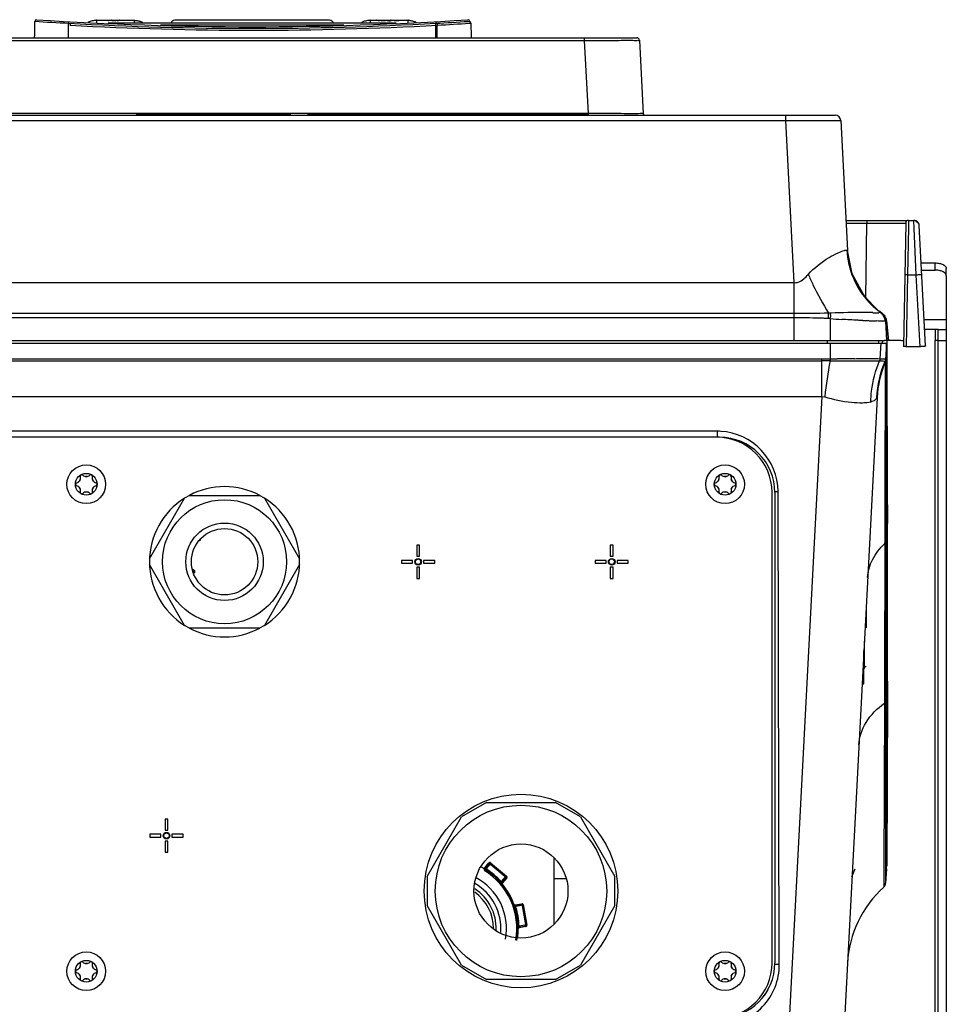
# Model space of a CAD drawing. Header units: millimetres. Extents: x 0 to 2378, y 0 to 1682.
# Tile 6 of 33: x 994 to 1162, y 185 to 363. Entities that reach past the tile are written whole.
import ezdxf

# ---------------------------------------------------------------- set-up
doc = ezdxf.new("R2010")
doc.units = ezdxf.units.MM
doc.header["$LTSCALE"] = 130.79
doc.layers.add('00_COMPONENTS', color=7, linetype='CONTINUOUS')

msp = doc.modelspace()

# ---------------------------------------------------------------- linework, layer by layer
at = {"layer": '00_COMPONENTS', "color": 9, "linetype": 'CONTINUOUS'}
for p, q in [((1003.21, 359.76), (1003.21, 362.38)), ((1008.26, 362.51), (1008.26, 362.49)), ((1008.26, 362.49), (1008.26, 362.45)), ((1008.26, 362.45), (1008.26, 362.41)), ((1010.1, 362.91), (1010.1, 362.88)), ((1011.13, 362.91), (1011.13, 362.89)), ((1011.32, 362.91), (1011.32, 362.88)), ((1011.65, 362.91), (1011.65, 362.87)), ((1012.11, 362.91), (1012.11, 362.89)), ((1015.06, 362.91), (1015.06, 362.41)), ((1059.04, 362.91), (1059.04, 362.89)), ((1059.18, 362.9), (1059.18, 362.85)), ((1060.91, 362.9), (1060.91, 362.86)), ((1061.04, 362.88), (1061.04, 362.86)), ((1061.23, 362.88), (1061.23, 362.85)), ((1061.4, 362.88), (1061.4, 362.86)), ((1061.51, 362.89), (1061.51, 362.86)), ((1061.66, 362.91), (1061.66, 362.88)), ((1064.56, 362.91), (1064.56, 362.45)), ((1064.56, 362.45), (1064.56, 362.41)), ((1069.61, 359.76), (1069.61, 362.38)), ((1069.86, 359.76), (1069.86, 362.03)), ((1075.5, 362.72), (1075.71, 362.73)), ((1075.73, 362.37), (1075.96, 362.38)), ((1096.45, 359.76), (1096.45, 359.28)), ((956.38, 359.28), (1096.45, 359.28)), ((1096.45, 359.28), (1097.15, 346.04)), ((1097.15, 346.04), (955.68, 346.04)), ((1050.11, 345.76), (1050.11, 345.96)), ((1094.11, 345.76), (1094.11, 345.96)), ((1097.15, 346.04), (1097.15, 345.76)), ((1099.37, 346.04), (1097.15, 346.04)), ((1100.4, 346.04), (1099.37, 346.04)), ((1102.1, 346.04), (1100.4, 346.04)), ((1132.84, 345.76), (1132.84, 344.81)), ((919.99, 344.81), (1132.84, 344.81)), ((1132.84, 344.81), (1134.37, 315.5)), ((1143.8, 326.27), (1147.57, 326.27)), ((1147.34, 312.78), (1147.57, 326.27)), ((1147.57, 326.76), (1147.57, 326.27)), ((1147.57, 326.27), (1154.57, 326.27)), ((1155.07, 326.57), (1155.05, 325.45)), ((1155.07, 326.76), (1155.07, 326.57)), ((1156.03, 326.75), (1156.02, 326.76)), ((1156.09, 325.31), (1156.03, 326.75)), ((1155.05, 325.45), (1154.91, 316.93)), ((1156.49, 316.93), (1156.09, 325.31)), ((1144.03, 321.36), (1144.06, 321.34)), ((1159.91, 317.76), (1159.91, 319.06)), ((1154.91, 316.93), (1154.68, 303.93)), ((1154.91, 316.93), (1156.49, 316.93)), ((1157.17, 303.93), (1156.49, 316.93)), ((918.45, 315.5), (1134.37, 315.5)), ((1134.37, 315.5), (1134.37, 305.06)), ((1134.37, 309.9), (918.45, 309.9)), ((1140.6, 309.03), (1140.62, 309.69)), ((1140.62, 309.69), (1140.64, 309.99)), ((1141.02, 310.01), (1140.64, 309.99)), ((1140.98, 309.7), (1141.02, 310.01)), ((1150.06, 310.08), (1150.05, 310.08)), ((1150.14, 310.07), (1150.06, 310.08)), ((1134.37, 309.15), (918.45, 309.15)), ((1140.6, 309.03), (1140.41, 309.03)), ((1140.91, 309), (1140.6, 309.03)), ((1140.91, 309), (1140.91, 305.06)), ((1147.89, 308.62), (1147.69, 308.63)), ((1150.9, 308.56), (1150.89, 308.56)), ((1150.89, 308.56), (1151.07, 305.05)), ((1150.97, 308.56), (1150.9, 308.56)), ((1151.12, 308.57), (1151.45, 305.06)), ((1161.91, 308.77), (1157.92, 308.77)), ((1159.91, 307.04), (1158.01, 307.04)), ((1140.41, 304.56), (1140.41, 305.06)), ((1140.91, 304.56), (1140.91, 301.73)), ((1149.67, 304.56), (1149.76, 305.06)), ((1150.06, 304.56), (1149.92, 301.76)), ((1150.35, 304.66), (1150.41, 305)), ((1151.07, 304.51), (1150.92, 301.64)), ((1159.91, 95.06), (1159.91, 305.04)), ((1160.41, 305.04), (1161.91, 305.04)), ((913.84, 301.73), (1139.42, 301.73)), ((913.84, 301.4), (1139.42, 301.4)), ((1139.42, 294.93), (1139.42, 301.73)), ((1150.85, 301.2), (1150.85, 300.34)), ((1150.92, 301.64), (1150.92, 301.53)), ((1150.85, 300.34), (1150.8, 277.35)), ((913.84, 294.93), (1139.42, 294.93)), ((1139.42, 294.93), (1132.69, 166.56)), ((1139.42, 294.93), (1139.92, 294.88)), ((1149.38, 294.74), (1149.4, 294.71)), ((1120.47, 288.66), (932.35, 288.66)), ((1120.47, 288.66), (1120.47, 287.6)), ((1120.47, 287.6), (932.35, 287.6)), ((1120.47, 287.6), (1120.43, 287.56)), ((1131.72, 192.29), (1131.49, 277.7)), ((1150.8, 276.78), (1150.79, 273.05)), ((1150.8, 277.35), (1150.8, 276.78)), ((1150.93, 277.27), (1150.93, 273.06)), ((1150.79, 273.05), (1150.79, 272.09)), ((1150.93, 273.06), (1150.93, 272.09)), ((1151.15, 272.93), (1150.93, 268.84)), ((1150.79, 271.58), (1150.78, 268.54)), ((1150.79, 272.09), (1150.79, 271.58)), ((1150.93, 272.09), (1150.93, 271.58)), ((1150.93, 271.58), (1150.93, 268.84)), ((1026.86, 268.99), (1026.88, 268.87)), ((1150.93, 268.84), (1150.93, 268.65)), ((1150.78, 268.35), (1150.72, 244.13)), ((1150.78, 268.54), (1150.78, 268.35)), ((1150.93, 268.65), (1150.94, 244.13)), ((1025.88, 263.42), (1025.68, 263.54)), ((1025.94, 263.53), (1025.78, 263.25)), ((1025.95, 263.15), (1025.78, 263.25)), ((1147.09, 250.74), (1147.09, 245.79)), ((1150.72, 244.13), (1150.72, 243.48)), ((1151.15, 244.13), (1150.94, 240.12)), ((1150.94, 244.13), (1150.94, 243.48)), ((1146.69, 242.98), (1147, 242.98)), ((1150.72, 242.98), (1150.71, 239.75)), ((1150.72, 243.48), (1150.72, 242.98)), ((1150.94, 243.48), (1150.94, 242.98)), ((1150.94, 242.98), (1150.94, 241)), ((1151.15, 243.48), (1151.27, 243.48)), ((1150.94, 241), (1150.94, 240.12)), ((1150.71, 239.5), (1150.62, 209.29)), ((1150.71, 239.75), (1150.71, 239.5)), ((1150.94, 240.12), (1150.94, 239.88)), ((1150.94, 239.88), (1150.94, 209.3)), ((1079.32, 210.58), (1078.52, 209.63)), ((1079.6, 210.6), (1078.71, 209.54)), ((1079.22, 210.66), (1082.44, 207.96)), ((1078.61, 209.37), (1078.71, 209.54)), ((1081.43, 207.26), (1082.32, 208.32)), ((1150.62, 209.29), (1150.61, 208.8)), ((1150.61, 208.8), (1150.61, 206.91)), ((1150.94, 209.3), (1150.94, 208.87)), ((1150.94, 208.87), (1150.94, 206.98)), ((1081.29, 207.13), (1081.43, 207.26)), ((1081.55, 207.09), (1082.35, 208.04)), ((1150.61, 206.91), (1150.61, 206.29)), ((1085.17, 203.14), (1083.96, 202.92)), ((1085.41, 202.98), (1084.05, 202.74)), ((1085.15, 203.26), (1085.88, 199.12)), ((1083.86, 202.67), (1084.05, 202.74)), ((1084.66, 199.24), (1086.02, 199.48)), ((1084.46, 199.23), (1084.66, 199.24)), ((1084.64, 199.03), (1085.86, 199.24))]:
    msp.add_line(p, q, dxfattribs=at)
at = {"layer": '00_COMPONENTS', "color": 7, "linetype": 'CONTINUOUS'}
for p, q in [((1008.26, 362.91), (1008.01, 362.89)), ((1008.26, 362.91), (1010.3, 362.91)), ((1008.51, 362.88), (1008.51, 362.91)), ((1008.81, 362.88), (1008.51, 362.88)), ((1008.81, 362.91), (1008.81, 362.88)), ((1010.49, 362.88), (1010.12, 362.88)), ((1062.46, 362.41), (1010.37, 362.41)), ((1010.49, 362.91), (1011.33, 362.91)), ((1011.07, 362.9), (1011.01, 362.9)), ((1011.08, 362.91), (1011.08, 362.89)), ((1011.33, 362.91), (1011.65, 362.91)), ((1012.01, 362.91), (1015.07, 362.91)), ((1012.25, 362.91), (1012.25, 362.89)), ((1013.04, 362.88), (1013.04, 362.91)), ((1013.33, 362.88), (1013.04, 362.88)), ((1013.33, 362.91), (1013.33, 362.88)), ((1014.82, 362.88), (1014.51, 362.88)), ((1014.53, 362.91), (1014.53, 362.88)), ((1014.82, 362.91), (1014.82, 362.88)), ((1015.06, 362.91), (1015.32, 362.89)), ((1052.97, 362.06), (1019.85, 362.06)), ((1050.41, 362.91), (1022.41, 362.91)), ((1057.76, 362.91), (1059.13, 362.91)), ((1058.28, 362.85), (1058.28, 362.91)), ((1058.45, 362.85), (1058.28, 362.85)), ((1058.45, 362.91), (1058.45, 362.85)), ((1058.9, 362.91), (1058.88, 362.91)), ((1059.09, 362.91), (1059.18, 362.9)), ((1059.19, 362.91), (1060.7, 362.91)), ((1059.41, 362.85), (1059.19, 362.85)), ((1059.57, 362.85), (1059.57, 362.91)), ((1060.52, 362.85), (1059.57, 362.85)), ((1059.74, 362.91), (1059.74, 362.85)), ((1059.74, 362.88), (1060.52, 362.88)), ((1060.52, 362.88), (1060.52, 362.85)), ((1060.7, 362.91), (1060.77, 362.91)), ((1060.77, 362.91), (1060.86, 362.91)), ((1060.86, 362.91), (1060.86, 362.86)), ((1060.86, 362.91), (1060.91, 362.9)), ((1060.91, 362.91), (1061.69, 362.91)), ((1061.04, 362.88), (1061.23, 362.88)), ((1061.51, 362.91), (1061.5, 362.91)), ((1061.55, 362.9), (1061.55, 362.86)), ((1061.71, 362.91), (1064.57, 362.91)), ((1061.95, 362.85), (1061.95, 362.91)), ((1062.9, 362.85), (1061.95, 362.85)), ((1062.11, 362.91), (1062.11, 362.85)), ((1062.11, 362.88), (1062.9, 362.88)), ((1062.9, 362.88), (1062.9, 362.85)), ((1063.45, 362.85), (1063.45, 362.91)), ((1063.62, 362.85), (1063.45, 362.85)), ((1063.62, 362.91), (1063.62, 362.85)), ((946.89, 359.76), (1105.94, 359.76)), ((1106.44, 359.28), (1107.13, 346.04)), ((911, 345.76), (1141.83, 345.76)), ((1043.41, 345.86), (1015.41, 345.86)), ((1047.11, 345.86), (1046.41, 345.86)), ((1047.11, 345.76), (1047.11, 345.96)), ((1047.11, 345.96), (1097.11, 345.96)), ((1097.11, 345.76), (1097.11, 345.96)), ((1142.83, 344.81), (1144.06, 321.34)), ((1143.77, 326.76), (1154.7, 326.76)), ((1154.57, 326.27), (1154.18, 304)), ((1155.07, 326.76), (1156.02, 326.76)), ((1158.16, 304.07), (1157.03, 325.8)), ((1157.38, 319.06), (1159.91, 319.06)), ((1145.51, 315.98), (1144.91, 317.11)), ((1161.91, 316.76), (1161.91, 318.06)), ((1149.52, 310.55), (1149.53, 310.54)), ((1149.53, 310.54), (1150.15, 310.07)), ((1150.97, 308.56), (1151.15, 305.02)), ((1160.41, 307.04), (1161.91, 307.04)), ((1161.91, 307.04), (1161.91, 95.06)), ((902.07, 305.06), (1150.76, 305.06)), ((902.22, 304.56), (1150.61, 304.56)), ((1150.41, 304.9), (1150.41, 305)), ((1150.41, 304.89), (1150.41, 304.9)), ((1151.09, 301.83), (1151.07, 304.51)), ((1152.11, 305.06), (1151.15, 305.06)), ((1151.15, 304.98), (1151.15, 304.83)), ((1151.15, 304.83), (1151.15, 304.8)), ((1151.15, 304.8), (1151.17, 302.06)), ((1157.17, 303.93), (1154.68, 303.93)), ((1150.91, 301.55), (1150.92, 301.64)), ((1150.92, 301.53), (1150.92, 300.66)), ((1151.09, 301.69), (1151.09, 301.83)), ((1151.09, 301.63), (1151.09, 301.69)), ((1151.09, 301.45), (1151.09, 301.63)), ((1151.09, 301.37), (1151.09, 301.45)), ((1151.14, 277.58), (1151.09, 301.37)), ((1151.17, 302.06), (1151.17, 301.75)), ((1151.17, 301.75), (1151.17, 301.68)), ((1151.17, 301.68), (1151.24, 277.6)), ((1150.92, 300.66), (1150.93, 277.27)), ((1149.4, 294.71), (1142.68, 166.56)), ((1120.41, 287.56), (932.41, 287.56)), ((1005.29, 279.9), (1005.13, 279.61)), ((1006.58, 280.45), (1006.25, 280.45)), ((1007.7, 279.61), (1007.54, 279.9)), ((1120.79, 279.9), (1120.63, 279.61)), ((1122.08, 280.45), (1121.75, 280.45)), ((1123.2, 279.61), (1123.04, 279.9)), ((1005.13, 278.5), (1005.29, 278.22)), ((1006.25, 277.67), (1006.58, 277.67)), ((1007.54, 278.22), (1007.7, 278.5)), ((1120.63, 278.5), (1120.79, 278.22)), ((1121.75, 277.67), (1122.08, 277.67)), ((1123.04, 278.22), (1123.2, 278.5)), ((1017.85, 265.56), (1024.2, 276.56)), ((1025.06, 277.06), (1024.2, 276.56)), ((1025.06, 277.06), (1037.76, 277.06)), ((1038.63, 276.56), (1037.76, 277.06)), ((1038.63, 276.56), (1044.98, 265.56)), ((1130.41, 192.56), (1130.41, 277.56)), ((1130.91, 277.56), (1130.91, 192.56)), ((1151.26, 273.01), (1151.26, 271.97)), ((1151.15, 244.13), (1151.15, 271.47)), ((1151.26, 271.47), (1151.26, 271.97)), ((1027.02, 269.23), (1027.04, 269.11)), ((1151.27, 269.41), (1151.27, 270.26)), ((1151.27, 244.13), (1151.27, 269.41)), ((1066.16, 268.06), (1066.16, 266.06)), ((1066.66, 268.06), (1066.16, 268.06)), ((1066.66, 266.06), (1066.66, 268.06)), ((1101.66, 268.06), (1101.16, 268.06)), ((1101.16, 268.06), (1101.16, 266.06)), ((1101.66, 266.06), (1101.66, 268.06)), ((1017.85, 265.56), (1017.85, 264.56)), ((1044.98, 264.56), (1044.98, 265.56)), ((1063.41, 265.31), (1063.41, 264.81)), ((1065.41, 265.31), (1063.41, 265.31)), ((1065.41, 264.81), (1065.41, 265.31)), ((1066.16, 266.06), (1066.66, 266.06)), ((1067.41, 265.31), (1067.41, 264.81)), ((1069.41, 265.31), (1067.41, 265.31)), ((1069.41, 264.81), (1069.41, 265.31)), ((1100.41, 265.31), (1098.41, 265.31)), ((1098.41, 265.31), (1098.41, 264.81)), ((1100.41, 264.81), (1100.41, 265.31)), ((1101.16, 266.06), (1101.66, 266.06)), ((1104.41, 265.31), (1102.41, 265.31)), ((1102.41, 265.31), (1102.41, 264.81)), ((1104.41, 264.81), (1104.41, 265.31)), ((1024.2, 253.56), (1017.85, 264.56)), ((1025.61, 263.72), (1025.94, 263.53)), ((1044.98, 264.56), (1038.63, 253.56)), ((1063.41, 264.81), (1065.41, 264.81)), ((1066.16, 264.06), (1066.16, 262.06)), ((1066.66, 264.06), (1066.16, 264.06)), ((1066.66, 262.06), (1066.66, 264.06)), ((1067.41, 264.81), (1069.41, 264.81)), ((1098.41, 264.81), (1100.41, 264.81)), ((1101.66, 264.06), (1101.16, 264.06)), ((1101.16, 264.06), (1101.16, 262.06)), ((1101.66, 262.06), (1101.66, 264.06)), ((1102.41, 264.81), (1104.41, 264.81)), ((1026.01, 263.26), (1025.87, 263.01)), ((1066.16, 262.06), (1066.66, 262.06)), ((1101.16, 262.06), (1101.66, 262.06)), ((1147.41, 256.86), (1147.41, 253.14)), ((1025.06, 253.06), (1024.2, 253.56)), ((1037.76, 253.06), (1025.06, 253.06)), ((1038.63, 253.56), (1037.76, 253.06)), ((1147, 242.98), (1147, 248.99)), ((1151.15, 243.75), (1151.15, 244.13)), ((1151.27, 243.48), (1151.27, 244.13)), ((1151.14, 240.83), (1151.15, 242.98)), ((1151.15, 242.98), (1151.15, 243.75)), ((1151.14, 239.89), (1151.14, 240.83)), ((1151.26, 241), (1151.15, 210.06)), ((1151.08, 209.72), (1151.14, 239.22)), ((1151.14, 239.62), (1151.14, 239.89)), ((1151.14, 239.49), (1151.14, 239.62)), ((1151.14, 239.22), (1151.14, 239.49)), ((1078.78, 221.56), (1074.28, 218.96)), ((1078.78, 221.56), (1091.25, 221.56)), ((1095.75, 218.96), (1091.25, 221.56)), ((1068.04, 208.16), (1074.28, 218.96)), ((1095.75, 218.96), (1101.99, 208.16)), ((1020.66, 218.56), (1020.66, 216.56)), ((1021.16, 218.56), (1020.66, 218.56)), ((1021.16, 216.56), (1021.16, 218.56)), ((1145.43, 218.79), (1145.43, 218.76)), ((1017.91, 215.81), (1017.91, 215.31)), ((1019.91, 215.81), (1017.91, 215.81)), ((1017.91, 215.31), (1019.91, 215.31)), ((1019.91, 215.31), (1019.91, 215.81)), ((1020.66, 216.56), (1021.16, 216.56)), ((1021.91, 215.81), (1021.91, 215.31)), ((1023.91, 215.81), (1021.91, 215.81)), ((1021.91, 215.31), (1023.91, 215.31)), ((1023.91, 215.31), (1023.91, 215.81)), ((1020.66, 214.56), (1020.66, 212.56)), ((1021.16, 214.56), (1020.66, 214.56)), ((1021.16, 212.56), (1021.16, 214.56)), ((1020.66, 212.56), (1021.16, 212.56)), ((1078.45, 209.73), (1079.22, 210.66)), ((1079.51, 210.68), (1082.42, 208.24)), ((1144.86, 208.12), (1145.43, 209.56)), ((1151.07, 209.57), (1150.94, 206.98)), ((1151.07, 209.57), (1151.08, 209.72)), ((1068.04, 208.16), (1068.04, 202.96)), ((1082.44, 207.96), (1081.66, 207.03)), ((1091.03, 207.84), (1093.09, 207.84)), ((1101.99, 202.96), (1101.99, 208.16)), ((1074.28, 192.16), (1068.04, 202.96)), ((1083.96, 203.05), (1085.15, 203.26)), ((1085.39, 203.1), (1086.04, 199.36)), ((1101.99, 202.96), (1095.75, 192.16)), ((1085.88, 199.12), (1084.69, 198.91)), ((1006.58, 192.45), (1006.25, 192.45)), ((1122.08, 192.45), (1121.75, 192.45)), ((1005.29, 191.9), (1005.13, 191.61)), ((1005.13, 190.5), (1005.29, 190.22)), ((1007.7, 191.61), (1007.54, 191.9)), ((1007.54, 190.22), (1007.7, 190.5)), ((1074.28, 192.16), (1078.78, 189.56)), ((1091.25, 189.56), (1095.75, 192.16)), ((1120.79, 191.9), (1120.63, 191.61)), ((1120.63, 190.5), (1120.79, 190.22)), ((1123.2, 191.61), (1123.04, 191.9)), ((1123.04, 190.22), (1123.2, 190.5)), ((1006.25, 189.67), (1006.58, 189.67)), ((1091.25, 189.56), (1078.78, 189.56)), ((1121.75, 189.67), (1122.08, 189.67))]:
    msp.add_line(p, q, dxfattribs=at)
at = {"layer": '00_COMPONENTS', "color": 3, "linetype": 'CONTINUOUS'}
for p, q in [((1157.45, 317.76), (1159.91, 317.76)), ((1161.91, 316.76), (1161.91, 307.04)), ((1160.41, 307.04), (1159.91, 307.04)), ((1159.91, 307.04), (1159.91, 305.04)), ((1160.41, 95.06), (1160.41, 307.04)), ((1160.41, 305.04), (1159.91, 305.04)), ((1091.03, 199.7), (1091.03, 211.42))]:
    msp.add_line(p, q, dxfattribs=at)
at = {"layer": '00_COMPONENTS', "color": 7, "linetype": 'CONTINUOUS'}
for points in [[(1157.03, 325.8), (1156.98, 326.05), (1156.27, 326.73), (1156.02, 326.76)], [(1149.52, 310.55), (1147.19, 312.93), (1144.91, 317.07), (1144.06, 321.34)]]:
    msp.add_lwpolyline(points, dxfattribs=at)
for centre, radius in [((1006.41, 279.06), 3.5), ((1121.91, 279.06), 3.5), ((1006.41, 279.06), 1.97), ((1121.91, 279.06), 1.97), ((1031.41, 265.06), 11.21), ((1031.41, 265.06), 7), ((1031.41, 265.06), 6), ((1066.41, 265.06), 0.6), ((1066.41, 265.06), 0.5), ((1101.41, 265.06), 0.6), ((1101.41, 265.06), 0.5), ((1085.01, 205.56), 17.5), ((1085.01, 205.56), 15.5), ((1020.91, 215.56), 0.6), ((1020.91, 215.56), 0.5), ((1085.01, 205.56), 8.5), ((1006.41, 191.06), 3.5), ((1121.91, 191.06), 3.5), ((1006.41, 191.06), 1.97), ((1121.91, 191.06), 1.97)]:
    msp.add_circle(centre, radius, dxfattribs=at)
for centre, radius, start, end in [((997.42, 362.72), 0.3, 86.2755, 179.4511), ((1036.41, 961.75), 600, 266.2755, 273.7245), ((1075.41, 362.72), 0.3, 0.5489, 93.7245), ((625.72, 366.28), 371.41, 359.0084, 359.4511), ((1008.32, 359.83), 3.08, 94.2058, 95.7435), ((1008.28, 360.28), 2.63, 92.3246, 94.2173), ((1009.91, 362.23), 0.674, 80.4173, 81.9397), ((1011.84, 371.13), 8.27, 264.6661, 265.2242), ((1011.61, 368.38), 5.51, 265.2599, 267.9071), ((1011.66, 369.88), 7.01, 267.9425, 269.8771), ((1011.67, 371.48), 8.61, 269.8225, 270.0006), ((1011.65, 385.33), 22.43, 269.9952, 270.3442), ((1011.55, 398.26), 35.35, 270.3735, 270.5722), ((1011.72, 368.13), 5.26, 273.3108, 275.1759), ((1010.16, 385.19), 22.4, 275.2154, 275.3709), ((1022.41, 362.21), 0.7, 90, 163.3985), ((1050.41, 362.21), 0.7, 16.6015, 90), ((1057.8, 360.04), 2.87, 93.8442, 94.6146), ((1058.88, 362.07), 0.842, 85.9513, 88.6357), ((1058.88, 362.09), 0.813, 83.1132, 85.942), ((1058.89, 362.11), 0.8, 80.034, 83.1137), ((1058.85, 361.93), 0.984, 79.1541, 80.0258), ((1058.84, 361.85), 1.07, 76.6325, 79.1307), ((1058.81, 361.71), 1.2, 74.539, 76.641), ((1058.78, 361.63), 1.29, 72.4807, 74.5447), ((1058.76, 361.56), 1.36, 71.5477, 72.4895), ((1059.09, 362.06), 0.852, 82.0666, 83.447), ((1061.07, 364.36), 1.5, 261.2378, 263.6779), ((1061.11, 364.74), 1.89, 263.6173, 265.1321), ((1061.17, 365.43), 2.58, 265.1624, 267.0294), ((1061.2, 366.08), 3.23, 267.0002, 268.0202), ((1061.24, 367.13), 4.29, 268.072, 270.0662), ((1061.24, 366), 3.13, 269.9254, 272.0422), ((1061.24, 365.68), 2.84, 269.9365, 273.3346), ((1061.26, 365.22), 2.34, 272.0965, 273.4425), ((1061.26, 365.35), 2.5, 273.3838, 275.1493), ((1061.32, 364.72), 1.87, 275.1505, 276.4377), ((1061.44, 363.3), 0.413, 279.5353, 280.9511), ((1061.35, 364.41), 1.56, 276.4243, 277.8447), ((1064.56, 360.61), 2.3, 87.1106, 89.7194), ((1064.54, 360.16), 2.75, 86.9632, 87.1321), ((1064.54, 360.22), 2.69, 86.1562, 86.9381), ((1064.54, 360.26), 2.65, 85.8218, 86.9557), ((1064.53, 360.04), 2.87, 85.3854, 86.1558), ((1064.51, 359.86), 3.05, 84.6375, 85.8198), ((1064.52, 359.98), 2.93, 85.3906, 85.8364), ((1064.47, 359.47), 3.44, 82.6627, 84.6194), ((1064.48, 359.5), 3.41, 82.8774, 84.6256), ((1075.66, 362.37), 0.3, 0.5489, 82.6389), ((1447.1, 366.28), 371.41, 180.5489, 180.5688), ((1447.35, 365.93), 371.41, 180.5489, 180.9708), ((1105.94, 359.26), 0.5, 3, 90), ((1107.43, 346.06), 0.3, 183, 270), ((1141.83, 344.76), 1, 2.9988, 89.9767), ((1141.83, 344.76), 1, 3, 90), ((1155.07, 326.26), 0.5, 90, 179), ((1155.07, 326.26), 0.5, 89.9992, 178.9542), ((1150.77, 299.06), 6, 88.8328, 90.0586), ((1120.41, 277.56), 10, 0, 90), ((1120.91, 277.56), 10, 0, 90), ((1004.46, 280.19), 0.884, 283.989, 16.011), ((1005.58, 280.51), 0.28, 43.989, 196.011), ((1006.41, 281.32), 0.884, 223.989, 316.011), ((1007.25, 280.51), 0.28, 343.989, 136.011), ((1008.37, 280.19), 0.884, 163.989, 256.011), ((1119.96, 280.19), 0.884, 283.989, 16.011), ((1121.08, 280.51), 0.28, 43.989, 196.011), ((1121.91, 281.32), 0.884, 223.989, 316.011), ((1122.75, 280.51), 0.28, 343.989, 136.011), ((1123.87, 280.19), 0.884, 163.989, 256.011), ((1004.74, 279.06), 0.28, 103.989, 256.011), ((1004.46, 277.93), 0.884, 343.989, 76.011), ((1005.58, 277.61), 0.28, 163.989, 316.011), ((1006.41, 276.8), 0.884, 43.989, 136.011), ((1007.25, 277.61), 0.28, 223.989, 16.011), ((1008.37, 277.93), 0.884, 103.989, 196.011), ((1008.09, 279.06), 0.28, 283.989, 76.011), ((1031.41, 265.06), 13.58, 62.1105, 117.8895), ((1120.24, 279.06), 0.28, 103.989, 256.011), ((1119.96, 277.93), 0.884, 343.989, 76.011), ((1121.08, 277.61), 0.28, 163.989, 316.011), ((1121.91, 276.8), 0.884, 43.989, 136.011), ((1122.75, 277.61), 0.28, 223.989, 16.011), ((1123.87, 277.93), 0.884, 103.989, 196.011), ((1123.59, 279.06), 0.28, 283.989, 76.011), ((1031.41, 265.06), 13.58, 122.1105, 237.8895), ((1031.41, 265.06), 13.58, 302.1105, 57.8895), ((1031.41, 265.06), 13.58, 242.1105, 297.8895), ((1072.03, 198.81), 12.5, 60.4342, 62.7708), ((1078.29, 209.86), 0.2, 240.4102, 319.9858), ((1072.03, 198.81), 9.35, 355.3179, 60.0757), ((1072.03, 198.81), 10.35, 349.1468, 62.7519), ((1081.82, 206.9), 0.2, 140.0142, 219.5898), ((1072.03, 198.81), 12.5, 20.4342, 39.5658), ((1149.94, 207.03), 1, 312.0896, 357), ((1072.03, 198.81), 8, 359.7278, 54.693), ((1164.01, 191.44), 20, 132.0896, 177), ((1083.93, 203.25), 0.2, 200.4102, 279.9858), ((1072.03, 198.81), 12.5, 352.4204, 359.5658), ((1084.73, 198.72), 0.2, 100.0142, 179.5898), ((1004.46, 192.19), 0.884, 283.989, 16.011), ((1005.58, 192.51), 0.28, 43.989, 196.011), ((1006.41, 193.32), 0.884, 223.989, 316.011), ((1007.25, 192.51), 0.28, 343.989, 136.011), ((1008.37, 192.19), 0.884, 163.989, 256.011), ((1119.96, 192.19), 0.884, 283.989, 16.011), ((1120.41, 192.56), 10, 270, 360), ((1121.08, 192.51), 0.28, 43.989, 196.011), ((1120.91, 192.56), 10, 270, 360), ((1121.91, 193.32), 0.884, 223.989, 316.011), ((1122.75, 192.51), 0.28, 343.989, 136.011), ((1123.87, 192.19), 0.884, 163.989, 256.011), ((1004.74, 191.06), 0.28, 103.989, 256.011), ((1004.46, 189.93), 0.884, 343.989, 76.011), ((1008.37, 189.93), 0.884, 103.989, 196.011), ((1008.09, 191.06), 0.28, 283.989, 76.011), ((1120.24, 191.06), 0.28, 103.989, 256.011), ((1119.96, 189.93), 0.884, 343.989, 76.011), ((1123.87, 189.93), 0.884, 103.989, 196.011), ((1123.59, 191.06), 0.28, 283.989, 76.011), ((1005.58, 189.61), 0.28, 163.989, 316.011), ((1006.41, 188.8), 0.884, 43.989, 136.011), ((1007.25, 189.61), 0.28, 223.989, 16.011), ((1121.08, 189.61), 0.28, 163.989, 316.011), ((1121.91, 188.8), 0.884, 43.989, 136.011), ((1122.75, 189.61), 0.28, 223.989, 16.011)]:
    msp.add_arc(centre, radius, start, end, dxfattribs=at)
at = {"layer": '00_COMPONENTS', "color": 9, "linetype": 'CONTINUOUS'}
for centre, radius, start, end in [((1038.15, 1025.64), 664.17, 266.45819, 266.98486), ((1036.41, 962.22), 600.76, 266.83204, 273.16796), ((1036.66, 961.87), 600.76, 266.83204, 273.16796), ((1034.66, 1026.02), 664.56, 273.01528, 273.52345), ((1034.91, 1025.67), 664.55, 273.01528, 273.5217), ((1156.03, 325.75), 0.999, 3.0059, 90.0447), ((1158.77, 322.13), 14.76, 182.9631, 183.5781), ((1158.91, 322.12), 14.9, 183.5285, 230.9325), ((1158.78, 322.11), 14.86, 223.2399, 231.3677), ((1480.64, 274.39), 341.49, 174.0656, 174.1826), ((1150.01, 590.83), 280.76, 269.7221, 269.9415), ((1158.64, 321.93), 14.63, 231.384, 232.6977), ((1147.77, 306.86), 4.03, 57.5474, 63.743), ((1158.58, 321.86), 14.53, 232.6975, 234.1343), ((1148.03, 307.27), 3.54, 52.2528, 57.5219), ((1134.21, 150.51), 158.64, 88.3092, 89.9422), ((1133.48, 124.15), 185.01, 88.0762, 88.3211), ((1132.59, 96.33), 212.84, 87.8939, 88.0896), ((1149.55, 416.49), 107.83, 265.4077, 266.5213), ((1155.59, 518.61), 210.13, 267.6106, 267.8443), ((1154.28, 482.82), 174.32, 267.898, 268.2025), ((1153.1, 445.27), 136.75, 268.2046, 268.4146), ((1148.86, 308.45), 2.03, 3.0894, 20.0364), ((1149.35, 308.39), 1.78, 10.1066, 19.3973), ((1149.43, 308.41), 1.7, 5.4088, 10.0501), ((1139.37, 713.72), 411.99, 270.008, 270.2151), ((1139.45, -175.61), 477.01, 89.8273, 90.0034), ((1467.9, 249.46), 331.11, 170.9744, 172.116), ((1149.37, -519.44), 821.21, 90.28191, 90.50336), ((1148.28, 1214.64), 913.27, 269.61599, 269.8117), ((1169.41, 293.64), 20.04, 157.8343, 176.9313), ((1120.47, 277.72), 10.93, 88.8621, 90.0065), ((1120.47, 277.65), 11, 86.3802, 88.8608), ((1120.48, 277.66), 9.94, 89.0075, 90.0171), ((1120.48, 277.62), 9.98, 88.006, 89.0076), ((1120.62, 277.67), 10.87, 0.1649, 0.8972), ((1026.83, 269.19), 0.2, 279.9727, 9.9727), ((1025.78, 263.25), 0.2, 330.0273, 60.0273), ((1079.47, 210.45), 0.2, 50.0273, 140.0273), ((1066.35, 200.71), 14.86, 36.656, 37.1353), ((1078.37, 209.76), 0.2, 239.9736, 319.988), ((1072.03, 198.81), 12.23, 349.8744, 58.9833), ((1072.03, 198.81), 12.43, 349.8418, 59.0879), ((1066.47, 200.55), 15.09, 36.9854, 37.4629), ((1072.03, 198.81), 12.44, 41.9184, 58.0816), ((1072.03, 198.81), 12.64, 41.9184, 58.0816), ((1082.19, 208.16), 0.2, 319.9727, 49.9727), ((1081.7, 206.96), 0.2, 140.0111, 220.0246), ((1074.71, 193.64), 15.09, 62.5371, 63.0146), ((1074.88, 193.55), 14.86, 62.8647, 63.344), ((1072.03, 198.81), 8.5, 357.9349, 56.8821), ((1068.9, 203.92), 14.86, 356.656, 357.1353), ((1083.92, 203.12), 0.2, 199.9736, 279.988), ((1068.89, 203.72), 15.09, 356.9854, 357.4629), ((1085.21, 202.94), 0.2, 10.0273, 100.0273), ((1072.03, 198.81), 12.44, 1.9184, 18.0816), ((1072.03, 198.81), 12.64, 1.9184, 18.0816), ((1085.83, 199.44), 0.2, 279.9727, 9.9727), ((1084.68, 198.83), 0.2, 100.0111, 180.0246), ((1070.83, 192.94), 14.86, 22.8647, 23.344), ((1070.76, 193.13), 15.09, 22.5371, 23.0146), ((1120.74, 192.18), 9.99, 326.4748, 336.6013)]:
    msp.add_arc(centre, radius, start, end, dxfattribs=at)
at = {"layer": '00_COMPONENTS', "color": 7, "linetype": 'CONTINUOUS'}
for centre, major_axis, ratio, start_param, end_param in [((1143.32, 204.56), (5.26, 100), 0.058045, 5.44848, 5.468226), ((1026.85, 269.07), (-0.035, 0.197), 0.999048, -3.141593, -1.570796), ((1025.84, 263.36), (0.1, 0.173), 0.999048, -1.570796, 0), ((1079.38, 210.53), (0.153, -0.129), 0.999048, 1.570796, 3.141593), ((1082.29, 208.09), (0.153, -0.129), 0.999048, 0, 1.570796), ((1085.19, 203.06), (-0.035, 0.197), 0.999048, -1.570796, 0), ((1085.85, 199.32), (-0.035, 0.197), 0.999048, -3.141593, -1.570796)]:
    msp.add_ellipse(centre, major_axis=major_axis, ratio=ratio, start_param=start_param, end_param=end_param, dxfattribs=at)
at = {"layer": '00_COMPONENTS', "color": 9, "linetype": 'CONTINUOUS'}
for points, knots in [([(1003.23, 362.67), (1003.23, 362.67), (1003.23, 362.66), (1003.23, 362.65), (1003.23, 362.62), (1003.22, 362.57), (1003.22, 362.49), (1003.22, 362.42), (1003.21, 362.38)], [0, 0, 0, 0, 0.01924, 0.075621, 0.167133, 0.290727, 0.615209, 1, 1, 1, 1]), ([(1003.48, 362.32), (1003.48, 362.32), (1003.48, 362.31), (1003.48, 362.3), (1003.48, 362.27), (1003.47, 362.22), (1003.47, 362.14), (1003.47, 362.07), (1003.46, 362.03)], [0, 0, 0, 0, 0.01924, 0.075621, 0.167133, 0.290727, 0.615209, 1, 1, 1, 1]), ([(1008.26, 362.91), (1008.26, 362.91), (1008.27, 362.89), (1008.26, 362.88), (1008.26, 362.84), (1008.26, 362.78), (1008.26, 362.67), (1008.26, 362.57), (1008.26, 362.51)], [0, 0, 0, 0, 0.022398, 0.079023, 0.161869, 0.268071, 0.553944, 1, 1, 1, 1]), ([(1057.76, 362.91), (1057.76, 362.91), (1057.77, 362.89), (1057.76, 362.87), (1057.76, 362.83), (1057.76, 362.76), (1057.76, 362.62), (1057.76, 362.49), (1057.76, 362.41)], [0, 0, 0, 0, 0.020491, 0.071898, 0.14696, 0.243473, 0.508349, 1, 1, 1, 1]), ([(1069.6, 362.67), (1069.6, 362.67), (1069.6, 362.66), (1069.6, 362.65), (1069.6, 362.62), (1069.6, 362.57), (1069.61, 362.49), (1069.61, 362.42), (1069.61, 362.38)], [0, 0, 0, 0, 0.019246, 0.075631, 0.167145, 0.290739, 0.615217, 1, 1, 1, 1]), ([(1069.85, 362.32), (1069.85, 362.32), (1069.85, 362.31), (1069.85, 362.3), (1069.85, 362.27), (1069.85, 362.22), (1069.86, 362.14), (1069.86, 362.07), (1069.86, 362.03)], [0, 0, 0, 0, 0.019246, 0.075631, 0.167145, 0.290739, 0.615217, 1, 1, 1, 1]), ([(1096.45, 359.28), (1097.1, 359.29), (1098.38, 359.29), (1100.23, 359.29), (1101.93, 359.29), (1103.42, 359.29), (1104.51, 359.3), (1105.23, 359.29), (1105.65, 359.29), (1105.97, 359.28), (1106.23, 359.3), (1106.34, 359.27), (1106.44, 359.3), (1106.44, 359.28)], [0, 0, 0, 0, 0.195086, 0.382736, 0.555643, 0.707207, 0.831558, 0.881995, 0.923929, 0.956963, 0.980786, 0.995165, 1, 1, 1, 1]), ([(1106.88, 346.04), (1106.66, 346.04), (1105.07, 346.03), (1103.47, 346.04), (1102.1, 346.04)], [0, 0, 0, 0, 0.138546, 1, 1, 1, 1]), ([(1107.13, 346.04), (1107.13, 346.02), (1107, 346.07), (1106.95, 346.04), (1106.88, 346.04)], [0, 0, 0, 0, 0.250986, 1, 1, 1, 1]), ([(1132.84, 344.81), (1134.11, 344.82), (1135.96, 344.82), (1138.32, 344.83), (1139.81, 344.83), (1140.9, 344.83), (1141.62, 344.83), (1142.04, 344.83), (1142.36, 344.82), (1142.61, 344.83), (1142.72, 344.8), (1142.82, 344.83), (1142.83, 344.81)], [0, 0, 0, 0, 0.382715, 0.555578, 0.707135, 0.83148, 0.881919, 0.923851, 0.956904, 0.98073, 0.995127, 1, 1, 1, 1]), ([(1136.95, 317), (1138.04, 318.19), (1139.81, 319.61), (1142.16, 320.82), (1143.12, 321.21), (1143.52, 321.32)], [0, 0, 0, 0, 0.610073, 0.843717, 1, 1, 1, 1]), ([(1143.52, 321.32), (1143.56, 321.34), (1143.69, 321.37), (1143.82, 321.4), (1143.92, 321.4)], [0, 0, 0, 0, 0.313928, 1, 1, 1, 1]), ([(1143.92, 321.4), (1143.94, 321.4), (1143.98, 321.4), (1144.02, 321.38), (1144.03, 321.36)], [0, 0, 0, 0, 0.565125, 1, 1, 1, 1]), ([(1143.92, 321.4), (1144.01, 319.66), (1144.81, 316.18), (1146.77, 313.2), (1147.96, 311.93)], [0, 0, 0, 0, 0.501048, 1, 1, 1, 1]), ([(1134.37, 315.5), (1134.63, 315.48), (1135.67, 315.65), (1136.44, 316.43), (1136.95, 317)], [0, 0, 0, 0, 0.253517, 1, 1, 1, 1]), ([(1136.95, 317), (1137.22, 316.37), (1138.32, 313.97), (1139.58, 311.64), (1140.64, 309.99)], [0, 0, 0, 0, 0.258717, 1, 1, 1, 1]), ([(1154.91, 316.93), (1154.79, 316.93), (1154.62, 316.96), (1154.49, 316.92), (1154.41, 316.95), (1154.41, 316.93)], [0, 0, 0, 0, 0.706963, 0.923449, 1, 1, 1, 1]), ([(1156.49, 316.93), (1156.62, 316.94), (1156.84, 316.94), (1157.18, 316.98), (1157.33, 316.94), (1157.49, 316.99), (1157.49, 316.97)], [0, 0, 0, 0, 0.382109, 0.707004, 0.923463, 1, 1, 1, 1]), ([(1148.65, 310.08), (1148.17, 310.08), (1145.62, 310.09), (1143.08, 310.09), (1141.02, 310.01)], [0, 0, 0, 0, 0.189512, 1, 1, 1, 1]), ([(1150.05, 310.08), (1150.03, 310.08), (1149.92, 310.08), (1149.81, 310.08), (1149.73, 310.08)], [0, 0, 0, 0, 0.182304, 1, 1, 1, 1]), ([(1146.83, 308.66), (1146.54, 308.67), (1145.26, 308.73), (1143.99, 308.8), (1143, 308.86)], [0, 0, 0, 0, 0.231091, 1, 1, 1, 1]), ([(1150.89, 308.56), (1150.82, 308.55), (1150.29, 308.55), (1149.77, 308.56), (1149.32, 308.57)], [0, 0, 0, 0, 0.132406, 1, 1, 1, 1]), ([(1150.98, 308.55), (1151.01, 308.55), (1151.06, 308.56), (1151.1, 308.56), (1151.12, 308.57)], [0, 0, 0, 0, 0.51973, 1, 1, 1, 1]), ([(1145.28, 301.38), (1145.75, 301.38), (1147.27, 301.37), (1148.79, 301.37), (1149.84, 301.38)], [0, 0, 0, 0, 0.309124, 1, 1, 1, 1]), ([(1145.33, 301.76), (1145.8, 301.77), (1147.33, 301.77), (1148.87, 301.78), (1149.92, 301.76)], [0, 0, 0, 0, 0.30956, 1, 1, 1, 1]), ([(1148.25, 293.99), (1148.28, 294.63), (1148.48, 297.15), (1149.12, 299.63), (1149.84, 301.38)], [0, 0, 0, 0, 0.252933, 1, 1, 1, 1]), ([(1149.84, 301.38), (1149.95, 301.38), (1150.26, 301.37), (1150.58, 301.38), (1150.78, 301.34)], [0, 0, 0, 0, 0.357666, 1, 1, 1, 1]), ([(1149.92, 301.76), (1150.17, 301.76), (1150.51, 301.75), (1150.81, 301.71), (1150.92, 301.67), (1150.92, 301.64)], [0, 0, 0, 0, 0.730739, 0.919602, 1, 1, 1, 1]), ([(1150.78, 301.34), (1150.79, 301.34), (1150.8, 301.34), (1150.8, 301.33), (1150.81, 301.33)], [0, 0, 0, 0, 0.529846, 1, 1, 1, 1]), ([(1150.81, 301.33), (1150.82, 301.33), (1150.83, 301.32), (1150.85, 301.31), (1150.85, 301.3)], [0, 0, 0, 0, 0.631353, 1, 1, 1, 1]), ([(1150.89, 301.31), (1150.88, 301.29), (1150.86, 301.26), (1150.84, 301.23), (1150.83, 301.22)], [0, 0, 0, 0, 0.490403, 1, 1, 1, 1]), ([(1150.85, 301.3), (1150.85, 301.3), (1150.85, 301.28), (1150.85, 301.27), (1150.85, 301.26)], [0, 0, 0, 0, 0.471859, 1, 1, 1, 1]), ([(1150.85, 301.26), (1150.85, 301.25), (1150.85, 301.23), (1150.85, 301.21), (1150.85, 301.2)], [0, 0, 0, 0, 0.474415, 1, 1, 1, 1]), ([(1139.92, 294.88), (1141.49, 294.39), (1143.78, 293.92), (1146.59, 293.77), (1147.77, 293.86), (1148.25, 293.99)], [0, 0, 0, 0, 0.584381, 0.821066, 1, 1, 1, 1]), ([(1148.25, 293.99), (1148.4, 294.03), (1148.83, 294.15), (1149.29, 294.44), (1149.38, 294.74)], [0, 0, 0, 0, 0.330433, 1, 1, 1, 1]), ([(1131.49, 277.84), (1131.45, 280.51), (1129.24, 286.02), (1123.84, 288.46), (1121.17, 288.63)], [0, 0, 0, 0, 0.499712, 1, 1, 1, 1]), ([(1150.93, 268.84), (1150.92, 268.77), (1150.89, 268.64), (1150.79, 268.58), (1150.75, 268.57)], [0, 0, 0, 0, 0.696008, 1, 1, 1, 1]), ([(1147.69, 262.21), (1147.75, 263.32), (1148.41, 265.64), (1149.9, 267.51), (1150.78, 268.35)], [0, 0, 0, 0, 0.476499, 1, 1, 1, 1]), ([(1150.93, 268.65), (1150.92, 268.57), (1150.89, 268.45), (1150.79, 268.39), (1150.75, 268.38)], [0, 0, 0, 0, 0.695506, 1, 1, 1, 1]), ([(1147.09, 245.79), (1147.1, 245.91), (1147.21, 246.08), (1147.36, 246.17), (1147.4, 246.2)], [0, 0, 0, 0, 0.713555, 1, 1, 1, 1]), ([(1146.11, 231.97), (1146.18, 233.38), (1147.2, 236.38), (1149.42, 238.55), (1150.71, 239.5)], [0, 0, 0, 0, 0.4686, 1, 1, 1, 1]), ([(1078.27, 209.59), (1078.27, 209.58), (1078.28, 209.58), (1078.3, 209.56), (1078.33, 209.54), (1078.39, 209.51), (1078.49, 209.45), (1078.56, 209.4), (1078.61, 209.37)], [0, 0, 0, 0, 0.026148, 0.087555, 0.182146, 0.306608, 0.626021, 1, 1, 1, 1]), ([(1078.52, 209.63), (1078.52, 209.63), (1078.53, 209.63), (1078.54, 209.62), (1078.56, 209.61), (1078.59, 209.6), (1078.64, 209.57), (1078.69, 209.56), (1078.71, 209.54)], [0, 0, 0, 0, 0.026521, 0.089863, 0.187186, 0.313856, 0.632799, 1, 1, 1, 1]), ([(1081.29, 207.13), (1081.32, 207.09), (1081.38, 207.02), (1081.45, 206.94), (1081.5, 206.89), (1081.52, 206.86), (1081.54, 206.84), (1081.55, 206.83), (1081.55, 206.83)], [0, 0, 0, 0, 0.373978, 0.693391, 0.817853, 0.912444, 0.97385, 1, 1, 1, 1]), ([(1081.43, 207.26), (1081.45, 207.24), (1081.48, 207.2), (1081.51, 207.15), (1081.53, 207.12), (1081.54, 207.1), (1081.55, 207.09), (1081.55, 207.09), (1081.55, 207.09)], [0, 0, 0, 0, 0.3672, 0.686144, 0.812813, 0.910136, 0.973478, 1, 1, 1, 1]), ([(1083.73, 203.05), (1083.73, 203.05), (1083.74, 203.04), (1083.74, 203.01), (1083.76, 202.98), (1083.78, 202.91), (1083.81, 202.81), (1083.84, 202.72), (1083.86, 202.67)], [0, 0, 0, 0, 0.026148, 0.087555, 0.182146, 0.306608, 0.626021, 1, 1, 1, 1]), ([(1083.96, 202.92), (1083.96, 202.92), (1083.96, 202.92), (1083.96, 202.9), (1083.97, 202.89), (1083.99, 202.85), (1084.01, 202.8), (1084.03, 202.76), (1084.05, 202.74)], [0, 0, 0, 0, 0.026521, 0.089863, 0.187186, 0.313856, 0.632799, 1, 1, 1, 1]), ([(1084.46, 199.23), (1084.47, 199.18), (1084.47, 199.09), (1084.47, 198.98), (1084.47, 198.91), (1084.47, 198.87), (1084.48, 198.85), (1084.48, 198.84), (1084.48, 198.83)], [0, 0, 0, 0, 0.373976, 0.69339, 0.817853, 0.912444, 0.97385, 1, 1, 1, 1]), ([(1084.66, 199.24), (1084.66, 199.21), (1084.66, 199.16), (1084.65, 199.11), (1084.65, 199.07), (1084.64, 199.05), (1084.64, 199.04), (1084.64, 199.03), (1084.64, 199.03)], [0, 0, 0, 0, 0.367198, 0.686144, 0.812813, 0.910136, 0.973478, 1, 1, 1, 1]), ([(1121.23, 181.28), (1122.62, 181.34), (1125.41, 182), (1128.89, 184.48), (1131.2, 188.08), (1131.73, 190.89), (1131.72, 192.29)], [0, 0, 0, 0, 0.250205, 0.500229, 0.750133, 1, 1, 1, 1]), ([(1131.72, 192.29), (1131.64, 192.29), (1131.36, 192.28), (1131.07, 192.28), (1130.88, 192.26)], [0, 0, 0, 0, 0.294061, 1, 1, 1, 1])]:
    msp.add_open_spline(points, degree=3, knots=knots, dxfattribs=at)
at = {"layer": '00_COMPONENTS', "color": 7, "linetype": 'CONTINUOUS'}
for points, knots in [([(1008.26, 362.91), (1007.99, 362.91), (1007.59, 362.84), (1007.1, 362.7), (1006.87, 362.6), (1006.78, 362.54)], [0, 0, 0, 0, 0.532887, 0.774121, 1, 1, 1, 1]), ([(1008.26, 362.91), (1008.23, 362.91), (1008.12, 362.91), (1008, 362.9), (1007.92, 362.88)], [0, 0, 0, 0, 0.261497, 1, 1, 1, 1]), ([(1011.01, 362.9), (1011, 362.9), (1010.96, 362.91), (1010.93, 362.91), (1010.91, 362.91)], [0, 0, 0, 0, 0.288014, 1, 1, 1, 1]), ([(1012.42, 362.91), (1012.41, 362.91), (1012.35, 362.91), (1012.3, 362.9), (1012.26, 362.9)], [0, 0, 0, 0, 0.203796, 1, 1, 1, 1]), ([(1015.06, 362.91), (1015.09, 362.91), (1015.21, 362.91), (1015.32, 362.9), (1015.41, 362.88)], [0, 0, 0, 0, 0.261497, 1, 1, 1, 1]), ([(1015.07, 362.91), (1015.21, 362.91), (1015.5, 362.88), (1015.85, 362.81), (1016.13, 362.73), (1016.33, 362.66), (1016.49, 362.58), (1016.61, 362.5), (1016.66, 362.44), (1016.66, 362.41)], [0, 0, 0, 0, 0.250998, 0.501117, 0.626214, 0.751301, 0.876315, 0.938811, 1, 1, 1, 1]), ([(1015.41, 362.88), (1015.53, 362.87), (1015.77, 362.83), (1016.11, 362.74), (1016.38, 362.64), (1016.56, 362.54), (1016.66, 362.46), (1016.66, 362.41)], [0, 0, 0, 0, 0.271804, 0.529068, 0.772506, 0.887917, 1, 1, 1, 1]), ([(1057.42, 362.88), (1057.29, 362.87), (1057.06, 362.83), (1056.71, 362.74), (1056.44, 362.64), (1056.26, 362.54), (1056.16, 362.46), (1056.16, 362.41)], [0, 0, 0, 0, 0.271775, 0.529035, 0.77248, 0.887898, 1, 1, 1, 1]), ([(1057.76, 362.91), (1057.73, 362.91), (1057.62, 362.91), (1057.5, 362.9), (1057.42, 362.88)], [0, 0, 0, 0, 0.261542, 1, 1, 1, 1]), ([(1060.73, 362.89), (1060.73, 362.89), (1060.72, 362.9), (1060.7, 362.9), (1060.7, 362.91)], [0, 0, 0, 0, 0.416056, 1, 1, 1, 1]), ([(1061.49, 362.89), (1061.49, 362.89), (1061.5, 362.89), (1061.51, 362.89), (1061.51, 362.89)], [0, 0, 0, 0, 0.529676, 1, 1, 1, 1]), ([(1061.52, 362.89), (1061.53, 362.9), (1061.54, 362.9), (1061.55, 362.9), (1061.55, 362.9)], [0, 0, 0, 0, 0.727899, 1, 1, 1, 1]), ([(1061.65, 362.88), (1061.65, 362.88), (1061.62, 362.88), (1061.59, 362.87), (1061.57, 362.87)], [0, 0, 0, 0, 0.209329, 1, 1, 1, 1]), ([(1061.67, 362.89), (1061.67, 362.89), (1061.66, 362.89), (1061.66, 362.88), (1061.65, 362.88)], [0, 0, 0, 0, 0.475423, 1, 1, 1, 1]), ([(1061.71, 362.9), (1061.71, 362.9), (1061.71, 362.9), (1061.71, 362.9), (1061.71, 362.9)], [0, 0, 0, 0, 0.376172, 1, 1, 1, 1]), ([(1064.9, 362.88), (1065.1, 362.86), (1065.4, 362.8), (1065.78, 362.68), (1065.96, 362.6), (1066.05, 362.54)], [0, 0, 0, 0, 0.500031, 0.75018, 1, 1, 1, 1]), ([(1064.91, 362.88), (1065.12, 362.86), (1065.5, 362.77), (1065.89, 362.64), (1066.05, 362.54)], [0, 0, 0, 0, 0.524622, 1, 1, 1, 1]), ([(1159.91, 319.06), (1160.17, 319.06), (1160.66, 319.01), (1161.4, 318.8), (1161.91, 318.36), (1161.91, 318.06)], [0, 0, 0, 0, 0.324374, 0.612789, 1, 1, 1, 1]), ([(1150.61, 304.56), (1150.66, 304.56), (1150.79, 304.56), (1150.93, 304.56), (1151.02, 304.54)], [0, 0, 0, 0, 0.340953, 1, 1, 1, 1]), ([(1151.02, 304.54), (1151.03, 304.54), (1151.05, 304.53), (1151.07, 304.52), (1151.07, 304.51)], [0, 0, 0, 0, 0.677352, 1, 1, 1, 1]), ([(1151.11, 305.04), (1151.11, 305.04), (1151.09, 305.04), (1151.08, 305.05), (1151.07, 305.05)], [0, 0, 0, 0, 0.452694, 1, 1, 1, 1]), ([(1151.15, 305.02), (1151.15, 305.02), (1151.14, 305.03), (1151.12, 305.04), (1151.11, 305.04)], [0, 0, 0, 0, 0.334262, 1, 1, 1, 1]), ([(1154.2, 304.93), (1154.2, 304.98), (1153.93, 305), (1153.61, 305.05), (1152.91, 305.05), (1152.41, 305.06), (1152.11, 305.06)], [0, 0, 0, 0, 0.070613, 0.264409, 0.578118, 1, 1, 1, 1]), ([(1154.68, 303.93), (1154.56, 303.93), (1154.45, 303.95), (1154.18, 303.95), (1154.18, 304)], [0, 0, 0, 0, 0.698167, 1, 1, 1, 1]), ([(1158.16, 304.07), (1158.17, 304.04), (1158.03, 304), (1157.74, 303.94), (1157.41, 303.93), (1157.17, 303.93)], [0, 0, 0, 0, 0.089194, 0.303644, 1, 1, 1, 1]), ([(1151.24, 277.6), (1151.24, 277.23), (1151.25, 275.7), (1151.25, 274.17), (1151.26, 273.01)], [0, 0, 0, 0, 0.244018, 1, 1, 1, 1]), ([(1151.15, 272.93), (1151.15, 273.32), (1151.14, 274.87), (1151.14, 276.42), (1151.14, 277.58)], [0, 0, 0, 0, 0.256084, 1, 1, 1, 1])]:
    msp.add_open_spline(points, degree=3, knots=knots, dxfattribs=at)
for points in [[(1010, 362.9), (1009.98, 362.91), (1009.95, 362.91), (1009.93, 362.91)], [(1010.12, 362.88), (1010.09, 362.89), (1010.05, 362.89), (1010.02, 362.9)], [(1010.3, 362.91), (1010.37, 362.91), (1010.43, 362.89), (1010.49, 362.88)], [(1012.03, 362.88), (1011.91, 362.87), (1011.79, 362.87), (1011.67, 362.87)], [(1011.9, 362.91), (1011.94, 362.91), (1011.97, 362.91), (1012.01, 362.91)], [(1014.41, 362.9), (1014.37, 362.9), (1014.34, 362.91), (1014.31, 362.91)], [(1014.51, 362.88), (1014.48, 362.89), (1014.44, 362.89), (1014.41, 362.9)], [(1056.19, 362.47), (1056.18, 362.46), (1056.17, 362.44), (1056.17, 362.43)], [(1057.76, 362.91), (1057.71, 362.91), (1057.66, 362.91), (1057.61, 362.9)], [(1059.2, 362.9), (1059.27, 362.89), (1059.34, 362.87), (1059.41, 362.85)], [(1060.77, 362.88), (1060.75, 362.89), (1060.74, 362.89), (1060.73, 362.89)], [(1060.84, 362.87), (1060.81, 362.88), (1060.79, 362.88), (1060.77, 362.88)], [(1060.91, 362.9), (1060.92, 362.89), (1060.93, 362.89), (1060.94, 362.89)], [(1060.94, 362.89), (1060.97, 362.89), (1061.01, 362.88), (1061.04, 362.88)], [(1061.4, 362.88), (1061.43, 362.88), (1061.46, 362.89), (1061.49, 362.89)], [(1061.71, 362.9), (1061.7, 362.89), (1061.69, 362.89), (1061.67, 362.89)], [(1064.56, 362.91), (1064.62, 362.91), (1064.68, 362.91), (1064.73, 362.9)], [(1150.97, 308.56), (1150.94, 309.13), (1150.61, 309.74), (1150.14, 310.07)], [(1150.97, 308.56), (1150.94, 309.13), (1150.61, 309.74), (1150.14, 310.07)], [(1151.07, 305.05), (1151.01, 305.05), (1150.95, 305.06), (1150.89, 305.06)], [(1151.27, 270.26), (1151.27, 270.66), (1151.26, 271.07), (1151.26, 271.47)], [(1151.27, 242.64), (1151.27, 242.37), (1151.26, 242.09), (1151.26, 241.82)], [(1151.27, 243.48), (1151.27, 243.2), (1151.27, 242.92), (1151.27, 242.64)], [(1151.26, 241.82), (1151.26, 241.55), (1151.26, 241.28), (1151.26, 241)]]:
    msp.add_open_spline(points, degree=3, dxfattribs=at)
at = {"layer": '00_COMPONENTS', "color": 3, "linetype": 'CONTINUOUS'}
for points, knots in [([(1161.09, 317.57), (1161, 317.6), (1160.62, 317.72), (1160.22, 317.76), (1159.91, 317.76)], [0, 0, 0, 0, 0.234251, 1, 1, 1, 1]), ([(1161.91, 316.76), (1161.91, 316.84), (1161.81, 317.24), (1161.39, 317.46), (1161.09, 317.57)], [0, 0, 0, 0, 0.199746, 1, 1, 1, 1])]:
    msp.add_open_spline(points, degree=3, knots=knots, dxfattribs=at)
at = {"layer": '00_COMPONENTS', "color": 9, "linetype": 'CONTINUOUS'}
for points in [[(1140.64, 309.99), (1138.55, 309.94), (1136.46, 309.9), (1134.37, 309.9)], [(1150.77, 309.14), (1150.63, 309.51), (1150.37, 309.85), (1150.05, 310.08)], [(1150.9, 308.56), (1150.87, 309.13), (1150.53, 309.74), (1150.06, 310.08)], [(1150.2, 310.08), (1150.43, 309.89), (1150.65, 309.67), (1150.81, 309.42)], [(1150.81, 309.42), (1150.9, 309.29), (1150.98, 309.14), (1151.03, 308.98)], [(1140.91, 301.73), (1140.91, 301.63), (1140.9, 301.52), (1140.89, 301.42)], [(1140.89, 301.4), (1141.31, 301.4), (1141.73, 301.4), (1142.16, 301.39)], [(1140.91, 301.73), (1141.33, 301.74), (1141.74, 301.74), (1142.16, 301.74)], [(1149.38, 294.74), (1149.49, 296.98), (1149.99, 299.23), (1150.85, 301.3)], [(1149.92, 301.76), (1149.92, 301.64), (1149.91, 301.49), (1149.82, 301.4)], [(1150.92, 301.64), (1150.92, 301.53), (1150.9, 301.4), (1150.83, 301.32)], [(1150.92, 301.53), (1150.92, 301.45), (1150.91, 301.38), (1150.89, 301.31)], [(1131.49, 277.7), (1131.29, 277.7), (1131.08, 277.7), (1130.88, 277.69)], [(1147.09, 246.42), (1147.1, 246.52), (1147.14, 246.61), (1147.21, 246.69)], [(1150.94, 240.12), (1150.92, 239.98), (1150.82, 239.84), (1150.71, 239.75)], [(1150.94, 239.88), (1150.92, 239.73), (1150.82, 239.59), (1150.71, 239.5)]]:
    msp.add_open_spline(points, degree=3, dxfattribs=at)

doc.saveas('drawing.dxf')
